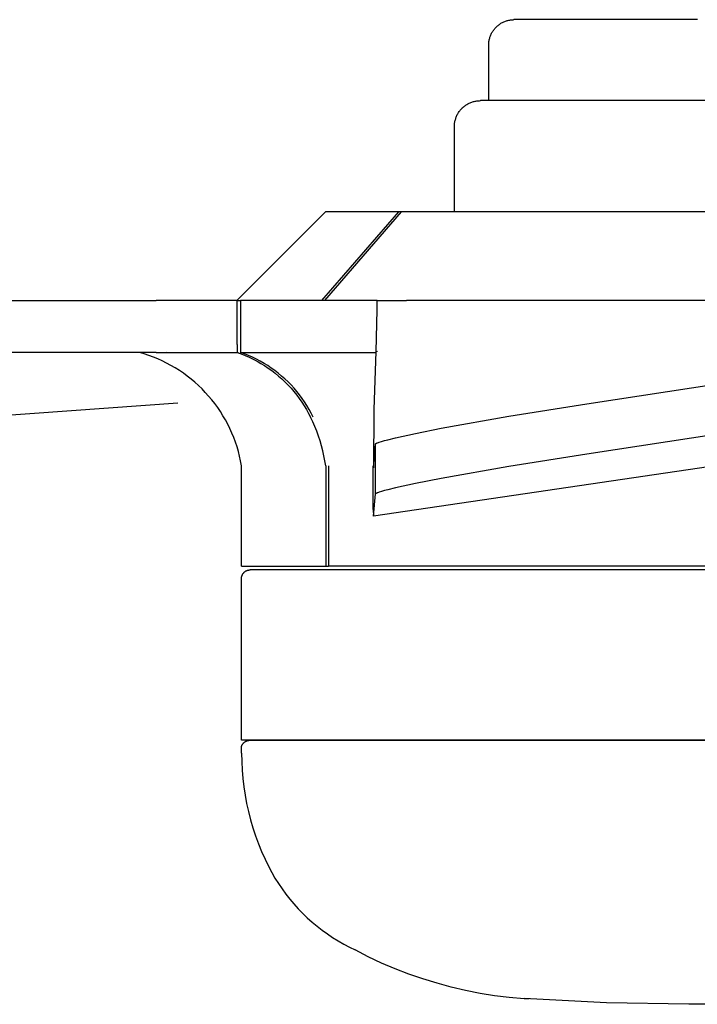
# Model space of a CAD drawing. Header units: millimetres. Extents: x -4170 to -1673, y 3725 to 5351.
# Tile 3 of 49: x -3691 to -3611, y 3725 to 3841. Entities that reach past the tile are written whole.
import ezdxf

# ---------------------------------------------------------------- set-up
doc = ezdxf.new("R2010")
doc.units = ezdxf.units.MM
doc.layers.add('Make2D$Visible$Curvas', color=7, linetype='Continuous')

msp = doc.modelspace()

# ---------------------------------------------------------------- linework, layer by layer
at = {"layer": 'Make2D$Visible$Curvas', "color": 250, "lineweight": -3, "true_color": 0x111111}
for p, q in [((-3634.67, 3839.97), (-3634.6, 3840.04)), ((-3634.6, 3840.04), (-3634.52, 3840.11)), ((-3634.52, 3840.11), (-3634.45, 3840.17)), ((-3634.45, 3840.17), (-3634.37, 3840.23)), ((-3634.37, 3840.23), (-3634.29, 3840.29)), ((-3634.29, 3840.29), (-3634.2, 3840.35)), ((-3634.2, 3840.35), (-3634.12, 3840.41)), ((-3634.12, 3840.41), (-3634.03, 3840.46)), ((-3634.03, 3840.46), (-3633.94, 3840.5)), ((-3633.94, 3840.5), (-3633.85, 3840.55)), ((-3633.85, 3840.55), (-3633.76, 3840.59)), ((-3633.76, 3840.59), (-3633.66, 3840.63)), ((-3633.66, 3840.63), (-3633.57, 3840.67)), ((-3633.57, 3840.67), (-3633.47, 3840.7)), ((-3633.47, 3840.7), (-3633.38, 3840.73)), ((-3633.38, 3840.73), (-3633.28, 3840.75)), ((-3633.28, 3840.75), (-3633.18, 3840.77)), ((-3633.18, 3840.77), (-3633.08, 3840.79)), ((-3633.08, 3840.79), (-3632.98, 3840.81)), ((-3632.98, 3840.81), (-3632.88, 3840.82)), ((-3632.88, 3840.82), (-3632.78, 3840.83)), ((-3632.78, 3840.83), (-3632.68, 3840.83)), ((-3632.68, 3840.83), (-3632.58, 3840.84)), ((-3626.81, 3840.84), (-3632.58, 3840.84)), ((-3611.06, 3840.84), (-3626.81, 3840.84)), ((-3635.37, 3838.87), (-3635.33, 3838.96)), ((-3635.33, 3838.96), (-3635.29, 3839.05)), ((-3635.29, 3839.05), (-3635.25, 3839.15)), ((-3635.25, 3839.15), (-3635.21, 3839.24)), ((-3635.21, 3839.24), (-3635.16, 3839.33)), ((-3635.16, 3839.33), (-3635.11, 3839.41)), ((-3635.11, 3839.41), (-3635.05, 3839.5)), ((-3635.05, 3839.5), (-3635, 3839.58)), ((-3635, 3839.58), (-3634.94, 3839.66)), ((-3634.94, 3839.66), (-3634.88, 3839.74)), ((-3634.88, 3839.74), (-3634.81, 3839.82)), ((-3634.81, 3839.82), (-3634.74, 3839.9)), ((-3634.74, 3839.9), (-3634.67, 3839.97)), ((-3635.54, 3837.97), (-3635.53, 3838.08)), ((-3635.54, 3837.87), (-3635.54, 3837.97)), ((-3635.54, 3831.34), (-3635.54, 3837.87)), ((-3635.53, 3838.08), (-3635.52, 3838.18)), ((-3635.52, 3838.18), (-3635.51, 3838.28)), ((-3635.51, 3838.28), (-3635.5, 3838.38)), ((-3635.5, 3838.38), (-3635.48, 3838.48)), ((-3635.48, 3838.48), (-3635.46, 3838.57)), ((-3635.46, 3838.57), (-3635.43, 3838.67)), ((-3635.43, 3838.67), (-3635.4, 3838.77)), ((-3635.4, 3838.77), (-3635.37, 3838.87)), ((-3638.36, 3830.72), (-3638.28, 3830.78)), ((-3638.28, 3830.78), (-3638.19, 3830.84)), ((-3638.19, 3830.84), (-3638.1, 3830.89)), ((-3638.1, 3830.89), (-3638.01, 3830.95)), ((-3638.01, 3830.95), (-3637.92, 3831)), ((-3637.92, 3831), (-3637.83, 3831.04)), ((-3637.83, 3831.04), (-3637.73, 3831.08)), ((-3637.73, 3831.08), (-3637.64, 3831.12)), ((-3637.64, 3831.12), (-3637.54, 3831.16)), ((-3637.54, 3831.16), (-3637.44, 3831.19)), ((-3637.44, 3831.19), (-3637.34, 3831.22)), ((-3637.34, 3831.22), (-3637.24, 3831.25)), ((-3637.24, 3831.25), (-3637.14, 3831.27)), ((-3637.14, 3831.27), (-3637.04, 3831.29)), ((-3637.04, 3831.29), (-3636.94, 3831.31)), ((-3636.94, 3831.31), (-3636.83, 3831.32)), ((-3636.83, 3831.32), (-3636.73, 3831.33)), ((-3636.73, 3831.33), (-3636.62, 3831.33)), ((-3636.62, 3831.33), (-3636.52, 3831.34)), ((-3626.27, 3831.34), (-3636.51, 3831.34)), ((-3609.93, 3831.34), (-3626.27, 3831.34)), ((-3639.27, 3829.6), (-3639.23, 3829.69)), ((-3639.23, 3829.69), (-3639.18, 3829.78)), ((-3639.18, 3829.78), (-3639.12, 3829.87)), ((-3639.12, 3829.87), (-3639.07, 3829.96)), ((-3639.07, 3829.96), (-3639.01, 3830.05)), ((-3639.01, 3830.05), (-3638.95, 3830.13)), ((-3638.95, 3830.13), (-3638.88, 3830.21)), ((-3638.88, 3830.21), (-3638.82, 3830.29)), ((-3638.82, 3830.29), (-3638.75, 3830.37)), ((-3638.75, 3830.37), (-3638.67, 3830.44)), ((-3638.67, 3830.44), (-3638.6, 3830.52)), ((-3638.6, 3830.52), (-3638.52, 3830.59)), ((-3638.52, 3830.59), (-3638.44, 3830.65)), ((-3638.44, 3830.65), (-3638.36, 3830.72)), ((-3639.56, 3828.5), (-3639.55, 3828.6)), ((-3639.56, 3828.39), (-3639.56, 3828.5)), ((-3639.55, 3828.6), (-3639.54, 3828.71)), ((-3639.54, 3828.71), (-3639.52, 3828.81)), ((-3639.52, 3828.81), (-3639.5, 3828.91)), ((-3639.5, 3828.91), (-3639.48, 3829.01)), ((-3639.48, 3829.01), (-3639.45, 3829.11)), ((-3639.45, 3829.11), (-3639.42, 3829.21)), ((-3639.42, 3829.21), (-3639.39, 3829.31)), ((-3639.39, 3829.31), (-3639.35, 3829.41)), ((-3639.35, 3829.41), (-3639.31, 3829.5)), ((-3639.31, 3829.5), (-3639.27, 3829.6)), ((-3639.57, 3828.29), (-3639.56, 3828.39)), ((-3639.57, 3818.27), (-3639.57, 3828.29)), ((-3664.55, 3775.34), (-3664.54, 3775.37)), ((-3664.55, 3775.3), (-3664.55, 3775.34)), ((-3664.55, 3775.27), (-3664.55, 3775.3)), ((-3664.54, 3775.41), (-3664.53, 3775.44)), ((-3664.54, 3775.37), (-3664.54, 3775.41)), ((-3664.53, 3775.44), (-3664.52, 3775.47)), ((-3664.52, 3775.51), (-3664.51, 3775.54)), ((-3664.52, 3775.47), (-3664.52, 3775.51)), ((-3664.51, 3775.54), (-3664.49, 3775.57)), ((-3664.49, 3775.57), (-3664.48, 3775.6)), ((-3664.48, 3775.6), (-3664.47, 3775.64)), ((-3664.47, 3775.64), (-3664.45, 3775.67)), ((-3664.45, 3775.67), (-3664.44, 3775.7)), ((-3664.44, 3775.7), (-3664.42, 3775.73)), ((-3664.42, 3775.73), (-3664.41, 3775.76)), ((-3664.41, 3775.76), (-3664.39, 3775.79)), ((-3664.39, 3775.79), (-3664.37, 3775.82)), ((-3664.37, 3775.82), (-3664.35, 3775.84)), ((-3664.35, 3775.84), (-3664.33, 3775.87)), ((-3664.33, 3775.87), (-3664.3, 3775.9)), ((-3664.3, 3775.9), (-3664.28, 3775.92)), ((-3664.28, 3775.92), (-3664.26, 3775.95)), ((-3664.26, 3775.95), (-3664.23, 3775.97)), ((-3664.23, 3775.97), (-3664.21, 3776)), ((-3664.21, 3776), (-3664.18, 3776.02)), ((-3664.18, 3776.02), (-3664.15, 3776.04)), ((-3664.15, 3776.04), (-3664.12, 3776.06)), ((-3664.12, 3776.06), (-3664.1, 3776.08)), ((-3664.1, 3776.08), (-3664.07, 3776.1)), ((-3664.07, 3776.1), (-3664.04, 3776.12)), ((-3664.04, 3776.12), (-3664.01, 3776.13)), ((-3664.01, 3776.13), (-3663.98, 3776.15)), ((-3663.98, 3776.15), (-3663.94, 3776.16)), ((-3663.94, 3776.16), (-3663.91, 3776.17)), ((-3663.91, 3776.17), (-3663.88, 3776.19)), ((-3663.88, 3776.19), (-3663.85, 3776.2)), ((-3663.85, 3776.2), (-3663.81, 3776.21)), ((-3663.81, 3776.21), (-3663.78, 3776.22)), ((-3663.78, 3776.22), (-3663.75, 3776.22)), ((-3663.75, 3776.22), (-3663.71, 3776.23)), ((-3663.71, 3776.23), (-3663.68, 3776.24)), ((-3663.68, 3776.24), (-3663.64, 3776.24)), ((-3663.64, 3776.24), (-3663.61, 3776.24)), ((-3663.61, 3776.24), (-3663.58, 3776.24)), ((-3663.58, 3776.24), (-3663.54, 3776.24)), ((-3641.87, 3776.24), (-3663.54, 3776.24)), ((-3617.87, 3776.24), (-3641.87, 3776.24)), ((-3589.55, 3776.24), (-3617.87, 3776.24)), ((-3664.55, 3775.23), (-3664.55, 3775.27)), ((-3664.55, 3775.23), (-3664.55, 3775.23)), ((-3664.55, 3756.24), (-3664.55, 3775.23)), ((-3589.55, 3756.24), (-3664.55, 3756.24)), ((-3589.55, 3756.24), (-3663.55, 3756.24)), ((-3663.55, 3756.24), (-3663.55, 3756.24)), ((-3663.55, 3756.24), (-3663.55, 3756.24)), ((-3663.55, 3756.24), (-3589.55, 3756.24))]:
    msp.add_line(p, q, dxfattribs=at)
at = {"layer": 'Make2D$Visible$Curvas', "color": 29, "lineweight": -3, "true_color": 0x4d342b}
for p, q in [((-3665.11, 3807.86), (-3654.7, 3818.27)), ((-3646.12, 3818.27), (-3655.16, 3807.86)), ((-3645.83, 3818.27), (-3654.82, 3807.86)), ((-3646.12, 3818.27), (-3654.7, 3818.27)), ((-3645.83, 3818.27), (-3646.12, 3818.27)), ((-3533.28, 3818.27), (-3645.83, 3818.27)), ((-3694.91, 3807.86), (-3674.57, 3807.86)), ((-3665.08, 3807.86), (-3674.57, 3807.86)), ((-3665.08, 3807.86), (-3664.68, 3807.86)), ((-3665.08, 3802.72), (-3665.08, 3807.86)), ((-3648.65, 3807.86), (-3664.69, 3807.86)), ((-3664.69, 3807.86), (-3664.69, 3801.77)), ((-3648.66, 3807.86), (-3648.69, 3806.76)), ((-3648.66, 3807.86), (-3645.19, 3807.86)), ((-3543.22, 3807.86), (-3645.19, 3807.86)), ((-3648.69, 3806.76), (-3648.78, 3801.9)), ((-3648.69, 3806.76), (-3648.59, 3806.76)), ((-3624.04, 3795.74), (-3561.33, 3805.3)), ((-3665.08, 3802.72), (-3665.08, 3801.77)), ((-3648.78, 3801.9), (-3649.01, 3795.06)), ((-3648.78, 3801.9), (-3648.6, 3801.91)), ((-3674.57, 3801.77), (-3692.11, 3801.77)), ((-3675.98, 3801.61), (-3676.53, 3801.77)), ((-3676.22, 3801.68), (-3676.22, 3801.68)), ((-3675.44, 3801.43), (-3675.98, 3801.61)), ((-3674.9, 3801.23), (-3675.44, 3801.43)), ((-3674.37, 3801.01), (-3674.9, 3801.23)), ((-3674.57, 3801.77), (-3665.08, 3801.77)), ((-3673.85, 3800.78), (-3674.37, 3801.01)), ((-3673.34, 3800.52), (-3673.85, 3800.78)), ((-3664.9, 3801.72), (-3673.4, 3801.77)), ((-3665.08, 3801.77), (-3664.59, 3801.6)), ((-3664.21, 3801.6), (-3664.69, 3801.77)), ((-3664.69, 3801.77), (-3648.79, 3801.77)), ((-3664.59, 3801.6), (-3664.12, 3801.41)), ((-3663.73, 3801.41), (-3664.21, 3801.6)), ((-3664.12, 3801.41), (-3663.65, 3801.2)), ((-3663.27, 3801.2), (-3663.73, 3801.41)), ((-3663.65, 3801.2), (-3663.18, 3800.98)), ((-3662.81, 3800.98), (-3663.27, 3801.2)), ((-3663.18, 3800.98), (-3662.73, 3800.74)), ((-3662.36, 3800.74), (-3662.81, 3800.98)), ((-3662.73, 3800.74), (-3662.28, 3800.49)), ((-3661.91, 3800.49), (-3662.36, 3800.74)), ((-3672.83, 3800.25), (-3673.34, 3800.52)), ((-3672.34, 3799.96), (-3672.83, 3800.25)), ((-3671.85, 3799.66), (-3672.34, 3799.96)), ((-3671.38, 3799.34), (-3671.85, 3799.66)), ((-3662.28, 3800.49), (-3661.85, 3800.22)), ((-3661.48, 3800.22), (-3661.91, 3800.49)), ((-3661.85, 3800.22), (-3661.42, 3799.93)), ((-3661.06, 3799.94), (-3661.48, 3800.22)), ((-3661.42, 3799.93), (-3661, 3799.64)), ((-3660.64, 3799.64), (-3661.06, 3799.94)), ((-3661, 3799.64), (-3660.6, 3799.32)), ((-3660.24, 3799.33), (-3660.64, 3799.64)), ((-3533.53, 3799.63), (-3649.07, 3782.55)), ((-3670.92, 3799), (-3671.38, 3799.34)), ((-3670.47, 3798.64), (-3670.92, 3799)), ((-3670.03, 3798.27), (-3670.47, 3798.64)), ((-3660.6, 3799.32), (-3660.2, 3799)), ((-3659.85, 3799), (-3660.24, 3799.33)), ((-3660.2, 3799), (-3659.82, 3798.66)), ((-3659.46, 3798.67), (-3659.85, 3799)), ((-3659.82, 3798.66), (-3659.44, 3798.3)), ((-3659.09, 3798.31), (-3659.46, 3798.67)), ((-3561.33, 3799.39), (-3624.04, 3789.83)), ((-3669.6, 3797.89), (-3670.03, 3798.27)), ((-3669.19, 3797.49), (-3669.6, 3797.89)), ((-3668.8, 3797.08), (-3669.19, 3797.49)), ((-3659.44, 3798.3), (-3659.08, 3797.94)), ((-3658.74, 3797.95), (-3659.09, 3798.31)), ((-3659.08, 3797.94), (-3658.74, 3797.56)), ((-3658.39, 3797.57), (-3658.74, 3797.95)), ((-3658.74, 3797.56), (-3658.4, 3797.17)), ((-3658.06, 3797.19), (-3658.39, 3797.57)), ((-3668.41, 3796.65), (-3668.8, 3797.08)), ((-3668.04, 3796.22), (-3668.41, 3796.65)), ((-3667.69, 3795.76), (-3668.04, 3796.22)), ((-3658.4, 3797.17), (-3658.08, 3796.77)), ((-3658.08, 3796.77), (-3657.78, 3796.36)), ((-3657.74, 3796.79), (-3658.06, 3797.19)), ((-3657.78, 3796.36), (-3657.48, 3795.94)), ((-3657.44, 3796.38), (-3657.74, 3796.79)), ((-3657.15, 3795.96), (-3657.44, 3796.38)), ((-3672.01, 3795.83), (-3779.41, 3787.98)), ((-3667.35, 3795.3), (-3667.69, 3795.76)), ((-3667.03, 3794.83), (-3667.35, 3795.3)), ((-3657.48, 3795.94), (-3657.21, 3795.5)), ((-3657.21, 3795.5), (-3656.94, 3795.06)), ((-3656.87, 3795.53), (-3657.15, 3795.96)), ((-3656.94, 3795.06), (-3656.7, 3794.61)), ((-3656.61, 3795.09), (-3656.87, 3795.53)), ((-3656.37, 3794.64), (-3656.61, 3795.09)), ((-3649.01, 3795.06), (-3649.08, 3788.21)), ((-3633.2, 3794.28), (-3624.04, 3795.74)), ((-3666.73, 3794.34), (-3667.03, 3794.83)), ((-3666.44, 3793.85), (-3666.73, 3794.34)), ((-3666.17, 3793.34), (-3666.44, 3793.85)), ((-3656.7, 3794.61), (-3656.47, 3794.16)), ((-3656.2, 3793.62), (-3656.47, 3794.16)), ((-3656.14, 3794.19), (-3656.37, 3794.64)), ((-3641.14, 3792.87), (-3633.2, 3794.28)), ((-3665.92, 3792.83), (-3666.17, 3793.34)), ((-3665.68, 3792.31), (-3665.92, 3792.83)), ((-3655.96, 3793.07), (-3656.2, 3793.62)), ((-3655.73, 3792.52), (-3655.96, 3793.07)), ((-3644.14, 3792.27), (-3641.14, 3792.87)), ((-3665.46, 3791.78), (-3665.68, 3792.31)), ((-3665.26, 3791.24), (-3665.46, 3791.78)), ((-3655.53, 3791.95), (-3655.73, 3792.52)), ((-3655.34, 3791.39), (-3655.53, 3791.95)), ((-3647.78, 3791.43), (-3647.4, 3791.53)), ((-3647.4, 3791.53), (-3646.47, 3791.76)), ((-3646.47, 3791.76), (-3644.14, 3792.27)), ((-3665.08, 3790.7), (-3665.26, 3791.24)), ((-3664.92, 3790.15), (-3665.08, 3790.7)), ((-3655.17, 3790.81), (-3655.34, 3791.39)), ((-3655.01, 3790.23), (-3655.17, 3790.81)), ((-3649.07, 3788.21), (-3648.84, 3791.04)), ((-3648.84, 3785.18), (-3648.84, 3791.04)), ((-3648.84, 3791.04), (-3648.83, 3791.04)), ((-3648.83, 3791.04), (-3648.83, 3791.05)), ((-3648.83, 3791.05), (-3648.82, 3791.05)), ((-3648.82, 3791.05), (-3648.81, 3791.06)), ((-3648.82, 3791.05), (-3648.82, 3791.05)), ((-3648.81, 3791.06), (-3648.8, 3791.07)), ((-3648.8, 3791.07), (-3648.78, 3791.08)), ((-3648.78, 3791.08), (-3648.77, 3791.08)), ((-3648.77, 3791.08), (-3648.76, 3791.09)), ((-3648.76, 3791.09), (-3648.74, 3791.1)), ((-3648.74, 3791.1), (-3648.71, 3791.12)), ((-3648.71, 3791.12), (-3648.67, 3791.13)), ((-3648.67, 3791.13), (-3648.63, 3791.15)), ((-3648.63, 3791.15), (-3648.59, 3791.17)), ((-3648.59, 3791.17), (-3648.49, 3791.21)), ((-3648.49, 3791.21), (-3648.38, 3791.25)), ((-3648.38, 3791.25), (-3648.11, 3791.33)), ((-3648.11, 3791.33), (-3647.78, 3791.43)), ((-3664.78, 3789.59), (-3664.92, 3790.15)), ((-3664.66, 3789.03), (-3664.78, 3789.59)), ((-3654.88, 3789.65), (-3655.01, 3790.23)), ((-3654.77, 3789.06), (-3654.88, 3789.65)), ((-3624.04, 3789.83), (-3633.19, 3788.37)), ((-3664.55, 3788.47), (-3664.66, 3789.03)), ((-3664.55, 3776.67), (-3664.55, 3788.47)), ((-3664.55, 3788.47), (-3664.55, 3788.47)), ((-3654.67, 3788.47), (-3654.77, 3789.06)), ((-3654.67, 3788.47), (-3654.67, 3776.67)), ((-3654.34, 3788.47), (-3654.34, 3776.67)), ((-3649.1, 3783.32), (-3649.1, 3788.47)), ((-3649.09, 3788.47), (-3649.1, 3788.47)), ((-3649.07, 3788.21), (-3649.07, 3788.21)), ((-3649.07, 3788.21), (-3649.07, 3788.21)), ((-3633.19, 3788.37), (-3641.14, 3786.96)), ((-3641.14, 3786.96), (-3644.14, 3786.37)), ((-3646.47, 3785.87), (-3647.4, 3785.65)), ((-3644.14, 3786.37), (-3646.47, 3785.87)), ((-3649.07, 3782.55), (-3648.84, 3785.18)), ((-3648.83, 3785.18), (-3648.84, 3785.18)), ((-3648.82, 3785.19), (-3648.83, 3785.18)), ((-3648.83, 3785.18), (-3648.83, 3785.18)), ((-3648.81, 3785.2), (-3648.82, 3785.19)), ((-3648.82, 3785.19), (-3648.82, 3785.19)), ((-3648.8, 3785.2), (-3648.81, 3785.2)), ((-3648.78, 3785.21), (-3648.8, 3785.2)), ((-3648.77, 3785.22), (-3648.78, 3785.21)), ((-3648.76, 3785.23), (-3648.77, 3785.22)), ((-3648.74, 3785.23), (-3648.76, 3785.23)), ((-3648.71, 3785.25), (-3648.74, 3785.23)), ((-3648.67, 3785.26), (-3648.71, 3785.25)), ((-3648.63, 3785.28), (-3648.67, 3785.26)), ((-3648.59, 3785.3), (-3648.63, 3785.28)), ((-3648.49, 3785.33), (-3648.59, 3785.3)), ((-3648.38, 3785.37), (-3648.49, 3785.33)), ((-3648.11, 3785.46), (-3648.38, 3785.37)), ((-3647.78, 3785.55), (-3648.11, 3785.46)), ((-3647.4, 3785.65), (-3647.78, 3785.55)), ((-3649.1, 3783.32), (-3649.07, 3782.56)), ((-3664.55, 3776.67), (-3654.67, 3776.67)), ((-3654.67, 3776.67), (-3654.34, 3776.67)), ((-3589.55, 3776.67), (-3654.34, 3776.67))]:
    msp.add_line(p, q, dxfattribs=at)
at = {"layer": 'Make2D$Visible$Curvas', "color": 7, "lineweight": -3, "true_color": 0xffffff}
for p, q in [((-3664.51, 3755.63), (-3664.5, 3755.66)), ((-3664.5, 3755.66), (-3664.48, 3755.69)), ((-3664.48, 3755.69), (-3664.46, 3755.72)), ((-3664.46, 3755.72), (-3664.45, 3755.76)), ((-3664.45, 3755.76), (-3664.42, 3755.79)), ((-3664.42, 3755.79), (-3664.4, 3755.82)), ((-3664.4, 3755.82), (-3664.38, 3755.84)), ((-3664.38, 3755.84), (-3664.36, 3755.87)), ((-3664.36, 3755.87), (-3664.33, 3755.9)), ((-3664.33, 3755.9), (-3664.31, 3755.93)), ((-3664.31, 3755.93), (-3664.28, 3755.95)), ((-3664.28, 3755.95), (-3664.26, 3755.98)), ((-3664.26, 3755.98), (-3664.23, 3756)), ((-3664.23, 3756), (-3664.2, 3756.02)), ((-3664.2, 3756.02), (-3664.17, 3756.05)), ((-3664.17, 3756.05), (-3664.14, 3756.07)), ((-3664.14, 3756.07), (-3664.11, 3756.09)), ((-3664.11, 3756.09), (-3664.08, 3756.11)), ((-3664.08, 3756.11), (-3664.05, 3756.12)), ((-3664.05, 3756.12), (-3664.01, 3756.14)), ((-3664.01, 3756.14), (-3663.98, 3756.15)), ((-3663.98, 3756.15), (-3663.95, 3756.17)), ((-3663.95, 3756.17), (-3663.91, 3756.18)), ((-3663.91, 3756.18), (-3663.88, 3756.19)), ((-3663.88, 3756.19), (-3663.84, 3756.2)), ((-3663.84, 3756.2), (-3663.81, 3756.21)), ((-3663.81, 3756.21), (-3663.77, 3756.22)), ((-3663.77, 3756.22), (-3663.73, 3756.23)), ((-3663.73, 3756.23), (-3663.7, 3756.23)), ((-3663.7, 3756.23), (-3663.66, 3756.24)), ((-3663.66, 3756.24), (-3663.63, 3756.24)), ((-3663.63, 3756.24), (-3663.59, 3756.24)), ((-3663.59, 3756.24), (-3663.55, 3756.24)), ((-3664.54, 3755.56), (-3664.53, 3755.59)), ((-3664.54, 3754.72), (-3664.54, 3755.56)), ((-3664.54, 3754.72), (-3664.53, 3753.73)), ((-3664.53, 3755.59), (-3664.51, 3755.63)), ((-3664.53, 3753.73), (-3664.48, 3752.74)), ((-3664.48, 3752.74), (-3664.39, 3751.76)), ((-3664.39, 3751.76), (-3664.28, 3750.78)), ((-3664.28, 3750.78), (-3664.13, 3749.8)), ((-3664.13, 3749.8), (-3663.95, 3748.83)), ((-3663.95, 3748.83), (-3663.74, 3747.86)), ((-3663.74, 3747.86), (-3663.49, 3746.9)), ((-3663.49, 3746.9), (-3663.21, 3745.95)), ((-3663.21, 3745.95), (-3662.91, 3745.02)), ((-3662.91, 3745.02), (-3662.57, 3744.09)), ((-3662.57, 3744.09), (-3662.2, 3743.17)), ((-3662.2, 3743.17), (-3661.79, 3742.27)), ((-3661.79, 3742.27), (-3661.36, 3741.38)), ((-3661.36, 3741.38), (-3661.01, 3740.71)), ((-3661.01, 3740.71), (-3660.63, 3740.06)), ((-3660.63, 3740.06), (-3660.23, 3739.42)), ((-3660.23, 3739.42), (-3659.8, 3738.8)), ((-3659.8, 3738.8), (-3659.36, 3738.19)), ((-3659.36, 3738.19), (-3658.89, 3737.59)), ((-3658.89, 3737.59), (-3658.4, 3737.02)), ((-3658.4, 3737.02), (-3657.9, 3736.46)), ((-3657.9, 3736.46), (-3657.37, 3735.92)), ((-3657.37, 3735.92), (-3656.83, 3735.39)), ((-3656.83, 3735.39), (-3656.27, 3734.89)), ((-3656.27, 3734.89), (-3655.69, 3734.41)), ((-3655.69, 3734.41), (-3655.09, 3733.94)), ((-3655.09, 3733.94), (-3654.48, 3733.5)), ((-3654.48, 3733.5), (-3653.86, 3733.08)), ((-3653.86, 3733.08), (-3653.22, 3732.68)), ((-3653.22, 3732.68), (-3652.56, 3732.3)), ((-3652.56, 3732.3), (-3651.89, 3731.95)), ((-3651.89, 3731.95), (-3651.22, 3731.62)), ((-3651.22, 3731.62), (-3651.22, 3731.62)), ((-3649.68, 3730.83), (-3651.22, 3731.62)), ((-3648.11, 3730.09), (-3649.68, 3730.83)), ((-3646.52, 3729.41), (-3648.11, 3730.09)), ((-3644.9, 3728.79), (-3646.52, 3729.41)), ((-3643.27, 3728.22), (-3644.9, 3728.79)), ((-3641.61, 3727.71), (-3643.27, 3728.22)), ((-3639.94, 3727.26), (-3641.61, 3727.71)), ((-3638.25, 3726.86), (-3639.94, 3727.26)), ((-3636.56, 3726.52), (-3638.25, 3726.86)), ((-3634.85, 3726.25), (-3636.56, 3726.52)), ((-3633.13, 3726.03), (-3634.85, 3726.25)), ((-3631.4, 3725.87), (-3633.13, 3726.03)), ((-3621.73, 3725.41), (-3631.4, 3725.91)), ((-3630.79, 3725.87), (-3631.4, 3725.87)), ((-3612.05, 3725.24), (-3621.73, 3725.41)), ((-3607.22, 3725.24), (-3612.05, 3725.24))]:
    msp.add_line(p, q, dxfattribs=at)

doc.saveas('drawing.dxf')
